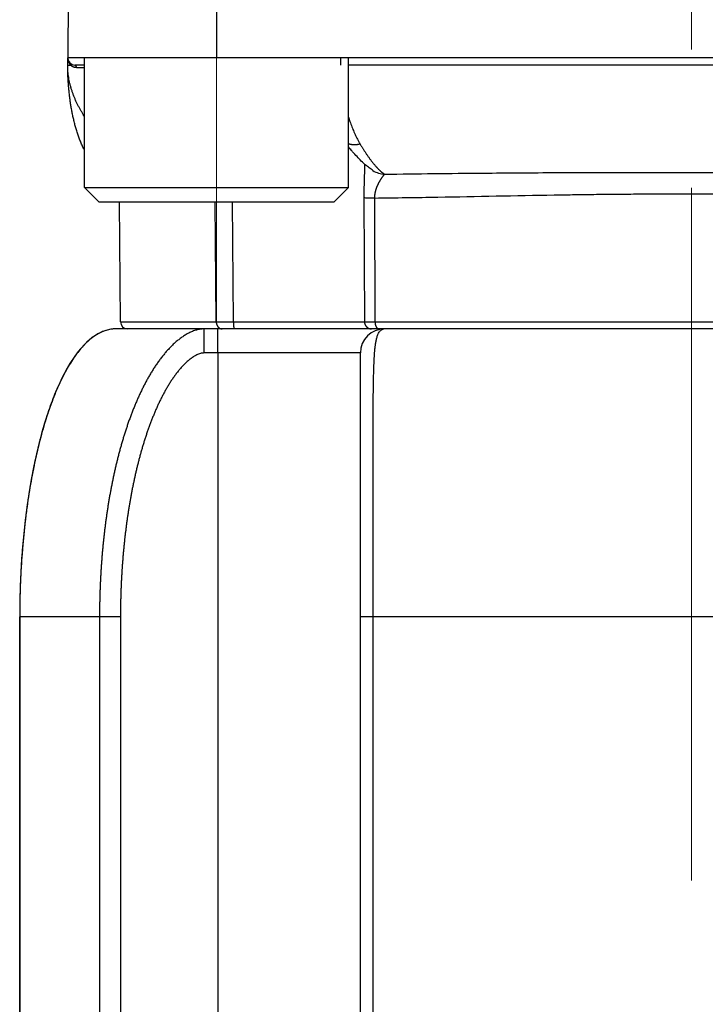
# Model space of a CAD drawing. Header units: millimetres. Extents: x 0 to 1071, y 0 to 742.
# Tile 120 of 128: x 686 to 700, y 382 to 402. Entities that reach past the tile are written whole.
import ezdxf

# ---------------------------------------------------------------- set-up
doc = ezdxf.new("R2010")
doc.units = ezdxf.units.MM
doc.header["$LTSCALE"] = 0.454724
doc.linetypes.add('CENTER', pattern=[50.8, 31.75, -6.35, 6.35, -6.35])
doc.layers.add('NoLayerName_001', color=7, linetype='Continuous')
doc.layers.add('NoLayerName_005', color=7, linetype='Continuous')

msp = doc.modelspace()

# ---------------------------------------------------------------- linework, layer by layer
at = {"layer": 'NoLayerName_001', "color": 4, "linetype": 'CENTER', "lineweight": 13}
for p, q in [((700, 361.25), (700, 560)), ((690.1, 408.75), (690.1, 395.9987)), ((690.1, 408.75), (690.1, 395.9987))]:
    msp.add_line(p, q, dxfattribs=at)
at = {"layer": 'NoLayerName_001', "color": 60, "linetype": 'Continuous', "lineweight": 25}
for p, q in [((690.1005, 406), (690.1005, 401.5)), ((687.038, 405.8513), (687, 401.5)), ((687, 401.35), (687, 401.5)), ((713, 401.5), (687, 401.5)), ((692.6849, 401.5), (692.6858, 401.35)), ((687.0506, 401.3491), (687.0628, 401.349)), ((687.3505, 401.35), (687.15, 401.35)), ((707.1495, 401.35), (692.8505, 401.35)), ((693.3611, 399.15), (693.3604, 399.1505)), ((693.1717, 398.579), (693.1834, 395.9992)), ((693.3916, 398.5773), (693.4029, 395.9987)), ((688.0987, 395.9987), (688.0769, 398.5)), ((690.0945, 395.9987), (690.0756, 398.5)), ((690.4537, 395.9992), (690.4373, 398.5)), ((688.0987, 395.9987), (690.0945, 395.9987)), ((690.0945, 395.9987), (690.4537, 395.9992)), ((690.4537, 395.9992), (693.1834, 395.9992)), ((693.4029, 395.9987), (706.5971, 395.9987)), ((712, 395.85), (688, 395.85)), ((693.1, 395.35), (689.8433, 395.35)), ((690.1262, 395.35), (690.1262, 372.4938)), ((693.1, 369.279), (693.1, 395.35)), ((686, 389.85), (686, 368.6)), ((688.0997, 389.85), (686, 389.85)), ((687.6634, 389.85), (687.6634, 373.3586)), ((688.0997, 389.85), (688.0997, 373.2888)), ((706.9, 389.85), (693.1, 389.85)), ((693.363, 369.2757), (693.363, 389.85))]:
    msp.add_line(p, q, dxfattribs=at)
at = {"layer": 'NoLayerName_001', "color": 4, "linetype": 'Continuous', "lineweight": 25}
for p, q in [((687.3505, 398.8), (687.3505, 401.5)), ((692.8505, 401.5), (687.3505, 401.5)), ((692.8505, 398.8), (692.8505, 401.5)), ((687.3505, 398.8), (692.8505, 398.8)), ((687.6505, 398.5), (687.3505, 398.8)), ((692.5505, 398.5), (692.8505, 398.8)), ((687.6505, 398.5), (692.5505, 398.5))]:
    msp.add_line(p, q, dxfattribs=at)
at = {"layer": 'NoLayerName_001', "color": 60, "linetype": 'Continuous', "lineweight": 25}
for centre, radius, start, end in [((687.15, 401.5), 0.15, 180, 270), ((688.5331, 401.3502), 1.5331, 180.00785, 180.16567), ((687.1936, 401.4864), 0.1898, 222.03854, 226.40179), ((687.1824, 401.4756), 0.1738, 254.57551, 255.77149), ((687.182, 401.4741), 0.1722, 255.76217, 269.94913), ((693.6182, 399.5567), 0.4811, 237.69369, 268.31937), ((688.2487, 396), 0.15, 180.50004, 270.00424), ((688.0007, 395.1791), 0.6709, 92.34138, 98.92205), ((688, 395.1908), 0.6592, 90.00081, 92.32463), ((693.6, 395.35), 0.5, 90, 180), ((693.6, 395.743), 0.107, 90.01442, 97.36565), ((703.8285, 389.8498), 17.8285, 179.04026, 179.99949)]:
    msp.add_arc(centre, radius, start, end, dxfattribs=at)
for points, knots in [([(687, 401.5), (687, 401.4975), (687.0001, 401.4924), (687.0005, 401.4847), (687.0012, 401.4771), (687.0021, 401.4695), (687.0033, 401.4619), (687.0048, 401.4543), (687.0065, 401.4469), (687.0085, 401.4394), (687.0108, 401.4321), (687.0133, 401.4248), (687.0161, 401.4176), (687.0192, 401.4106), (687.0225, 401.4036), (687.0261, 401.3968), (687.0299, 401.3901), (687.034, 401.3836), (687.0383, 401.3773), (687.0429, 401.3711), (687.0476, 401.3651), (687.051, 401.3613), (687.0527, 401.3593)], [0, 0, 0, 0, 0.00764148, 0.0152932, 0.0229539, 0.03062239, 0.03829757, 0.04597849, 0.05366439, 0.06135472, 0.06904924, 0.07674798, 0.08445049, 0.0921545, 0.09985749, 0.10755706, 0.11525095, 0.12293713, 0.13061388, 0.13827981, 0.14593398, 0.15357592, 0.15357592, 0.15357592, 0.15357592]), ([(687, 401.35), (687.0004, 401.35), (687.0012, 401.3499), (687.0023, 401.3499), (687.0034, 401.3497), (687.0044, 401.3496), (687.0056, 401.3496), (687.0067, 401.3496), (687.0079, 401.3496), (687.009, 401.3496), (687.0105, 401.3496), (687.012, 401.3495), (687.0135, 401.3495), (687.0146, 401.3495), (687.0157, 401.3495), (687.0221, 401.3494), (687.0307, 401.3493), (687.042, 401.3492), (687.0476, 401.3491), (687.0506, 401.3491)], [0, 0, 0, 0, 0.001210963, 0.002373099, 0.003358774, 0.004418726, 0.005557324, 0.006731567, 0.007897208, 0.009037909, 0.010160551, 0.012381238, 0.013493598, 0.014611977, 0.015735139, 0.016861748, 0.033739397, 0.041612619, 0.050612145, 0.050612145, 0.050612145, 0.050612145]), ([(687.0486, 400.6334), (687.0467, 400.6482), (687.0427, 400.6779), (687.0373, 400.7225), (687.0322, 400.7671), (687.0276, 400.8118), (687.0232, 400.8565), (687.0193, 400.9013), (687.0157, 400.9461), (687.0125, 400.9909), (687.0096, 401.0357), (687.0071, 401.0806), (687.0049, 401.1254), (687.0032, 401.1703), (687.0018, 401.2152), (687.0008, 401.2602), (687.0001, 401.3051), (687.0001, 401.335), (687, 401.35)], [0, 0, 0, 0, 0.04492756, 0.08985459, 0.13478057, 0.1797057, 0.22463044, 0.26955519, 0.3144803, 0.35940604, 0.40433266, 0.4492603, 0.49418835, 0.53911586, 0.58404209, 0.62896648, 0.67388874, 0.71880877, 0.71880877, 0.71880877, 0.71880877]), ([(687.3505, 400.2801), (687.3421, 400.293), (687.3219, 400.3236), (687.2914, 400.373), (687.259, 400.4284), (687.2283, 400.4847), (687.1991, 400.5419), (687.1716, 400.5999), (687.1459, 400.6587), (687.122, 400.7183), (687.1, 400.7786), (687.08, 400.8397), (687.062, 400.9015), (687.0461, 400.9638), (687.0324, 401.0267), (687.021, 401.0901), (687.0119, 401.1537), (687.0053, 401.2176), (687.0009, 401.2817), (687.0005, 401.3244), (687, 401.3458)], [0, 0, 0, 0, 0.045909, 0.1100547, 0.1742077, 0.238371, 0.30254, 0.3667127, 0.4308916, 0.4950836, 0.5593006, 0.6235595, 0.6878789, 0.7522421, 0.8166123, 0.8809585, 0.9452563, 1.0094886, 1.0736471, 1.137732, 1.137732, 1.137732, 1.137732]), ([(687.0628, 401.349), (687.0629, 401.3497), (687.0631, 401.351), (687.0634, 401.353), (687.0636, 401.3551), (687.0637, 401.3571), (687.0638, 401.3592), (687.0637, 401.3612), (687.0635, 401.3633), (687.0633, 401.3653), (687.0629, 401.3673), (687.0624, 401.3693), (687.0618, 401.3713), (687.0611, 401.3733), (687.0603, 401.3752), (687.0594, 401.377), (687.0583, 401.3788), (687.0572, 401.3805), (687.056, 401.3822), (687.0547, 401.3838), (687.0533, 401.3853), (687.0523, 401.3862), (687.0518, 401.3866)], [0, 0, 0, 0, 0.002036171, 0.004079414, 0.006127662, 0.008179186, 0.010232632, 0.012287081, 0.014342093, 0.016397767, 0.018454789, 0.020514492, 0.022578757, 0.024647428, 0.02671814, 0.028788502, 0.030856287, 0.032919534, 0.034976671, 0.037026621, 0.039068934, 0.041103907, 0.041103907, 0.041103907, 0.041103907]), ([(687.0628, 401.349), (687.0638, 401.3481), (687.0659, 401.3462), (687.0691, 401.3434), (687.0724, 401.3407), (687.0757, 401.3381), (687.0791, 401.3356), (687.0826, 401.3332), (687.0861, 401.3308), (687.0897, 401.3285), (687.0933, 401.3263), (687.097, 401.3242), (687.1007, 401.3222), (687.1045, 401.3202), (687.1083, 401.3184), (687.1122, 401.3166), (687.1161, 401.3149), (687.1201, 401.3134), (687.124, 401.3119), (687.128, 401.3105), (687.1321, 401.3092), (687.1348, 401.3085), (687.1361, 401.3081)], [0, 0, 0, 0, 0.004221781, 0.008443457, 0.012666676, 0.016893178, 0.021124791, 0.025362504, 0.029605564, 0.033853, 0.038103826, 0.042357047, 0.046611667, 0.050866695, 0.055121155, 0.059374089, 0.06362457, 0.067871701, 0.072114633, 0.076352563, 0.080584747, 0.084810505, 0.084810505, 0.084810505, 0.084810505]), ([(687.1819, 401.3018), (687.1818, 401.3025), (687.1818, 401.3039), (687.1817, 401.306), (687.1815, 401.3081), (687.1812, 401.3102), (687.1809, 401.3123), (687.1805, 401.3144), (687.1801, 401.3164), (687.1796, 401.3185), (687.1791, 401.3205), (687.1785, 401.3225), (687.1778, 401.3245), (687.1771, 401.3265), (687.1763, 401.3284), (687.1754, 401.3303), (687.1744, 401.3322), (687.1734, 401.334), (687.1723, 401.3358), (687.1711, 401.3376), (687.1698, 401.3392), (687.1684, 401.3409), (687.167, 401.3424), (687.1654, 401.3438), (687.1638, 401.3451), (687.162, 401.3463), (687.1602, 401.3474), (687.1582, 401.3483), (687.1562, 401.349), (687.1542, 401.3496), (687.1521, 401.3499), (687.1507, 401.35), (687.15, 401.35)], [0, 0, 0, 0, 0.002095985, 0.004193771, 0.006292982, 0.0083933, 0.01049447, 0.012596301, 0.014698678, 0.016801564, 0.018905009, 0.02100892, 0.023112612, 0.025215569, 0.027317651, 0.02941913, 0.031520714, 0.033623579, 0.035729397, 0.037839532, 0.039951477, 0.042062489, 0.044171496, 0.046279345, 0.048389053, 0.050506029, 0.052635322, 0.054770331, 0.056902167, 0.059024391, 0.061133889, 0.063231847, 0.063231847, 0.063231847, 0.063231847]), ([(687.3505, 399.5744), (687.3462, 399.5827), (687.3349, 399.6042), (687.3176, 399.6395), (687.2987, 399.6803), (687.2806, 399.7214), (687.2634, 399.763), (687.247, 399.8048), (687.2314, 399.847), (687.2164, 399.8893), (687.2022, 399.932), (687.1886, 399.9748), (687.1757, 400.0179), (687.1633, 400.0611), (687.1516, 400.1045), (687.1403, 400.148), (687.1297, 400.1916), (687.1195, 400.2354), (687.1098, 400.2793), (687.1006, 400.3232), (687.0919, 400.3673), (687.0836, 400.4115), (687.0758, 400.4557), (687.0684, 400.5), (687.0614, 400.5444), (687.0547, 400.5888), (687.0507, 400.6185), (687.0486, 400.6334)], [0, 0, 0, 0, 0.0279551, 0.0729123, 0.117869, 0.1628255, 0.207777, 0.252721, 0.2976619, 0.3426035, 0.3875475, 0.432494, 0.4774411, 0.5223857, 0.5673243, 0.6122587, 0.657191, 0.7021226, 0.7470543, 0.7919863, 0.8369181, 0.8818485, 0.9267773, 0.9717051, 1.0166327, 1.0615603, 1.106488, 1.106488, 1.106488, 1.106488]), ([(692.8505, 400.2633), (692.8547, 400.2501), (692.8646, 400.2187), (692.8812, 400.1694), (692.9004, 400.1155), (692.9207, 400.062), (692.942, 400.0088), (692.9644, 399.9561), (692.9879, 399.9039), (693.0126, 399.8523), (693.0386, 399.8012), (693.0656, 399.7508), (693.0849, 399.7179), (693.0944, 399.7014)], [0, 0, 0, 0, 0.04153257, 0.09876004, 0.15599221, 0.21323393, 0.27049174, 0.3277638, 0.38503557, 0.44229529, 0.49953557, 0.55675369, 0.61395195, 0.61395195, 0.61395195, 0.61395195]), ([(693.0944, 399.7014), (693.0902, 399.7004), (693.0816, 399.6983), (693.0688, 399.6956), (693.0559, 399.6931), (693.0429, 399.691), (693.0298, 399.6893), (693.0167, 399.6879), (693.0036, 399.6868), (692.9905, 399.6861), (692.9773, 399.6858), (692.9641, 399.6859), (692.9509, 399.6864), (692.9378, 399.6873), (692.9247, 399.6887), (692.9117, 399.6905), (692.8987, 399.6928), (692.8858, 399.6956), (692.8731, 399.6989), (692.8613, 399.7023), (692.8538, 399.705), (692.8505, 399.7061)], [0, 0, 0, 0, 0.01313678, 0.02628352, 0.03943717, 0.05259536, 0.06575644, 0.07891952, 0.09208451, 0.1052522, 0.11842406, 0.13159878, 0.14477263, 0.15794321, 0.17110969, 0.18427292, 0.19743555, 0.21060214, 0.22377814, 0.23696108, 0.24747555, 0.24747555, 0.24747555, 0.24747555]), ([(693.0944, 399.7014), (693.0995, 399.6929), (693.1096, 399.6758), (693.125, 399.6504), (693.1405, 399.6251), (693.1562, 399.5998), (693.1721, 399.5747), (693.1882, 399.5497), (693.2045, 399.5249), (693.221, 399.5001), (693.2377, 399.4755), (693.2546, 399.4511), (693.2717, 399.4268), (693.2891, 399.4026), (693.3067, 399.3786), (693.3245, 399.3548), (693.3427, 399.3312), (693.3612, 399.3079), (693.38, 399.2849), (693.3991, 399.2622), (693.4187, 399.2398), (693.4321, 399.2252), (693.4387, 399.2179)], [0, 0, 0, 0, 0.0297169, 0.05943486, 0.08915371, 0.11887343, 0.14859421, 0.1783164, 0.20804054, 0.23776738, 0.26749788, 0.2972332, 0.32697473, 0.35672349, 0.38647606, 0.41622753, 0.44597412, 0.47571334, 0.50544412, 0.53516692, 0.56488388, 0.59459891, 0.59459891, 0.59459891, 0.59459891]), ([(693.1863, 399.2867), (693.1862, 399.2773), (693.1862, 399.2584), (693.1858, 399.2301), (693.1853, 399.2018), (693.1846, 399.1735), (693.1835, 399.1357), (693.1812, 399.0603), (693.1782, 398.9754), (693.176, 398.8999), (693.175, 398.8621), (693.1743, 398.8338), (693.1737, 398.8055), (693.1732, 398.7772), (693.1727, 398.7489), (693.1723, 398.7206), (693.172, 398.6923), (693.1717, 398.664), (693.1716, 398.6357), (693.1716, 398.6073), (693.1716, 398.5885), (693.1717, 398.579)], [0, 0, 0, 0, 0.02831383, 0.05662804, 0.08494315, 0.11325904, 0.14157507, 0.19820458, 0.33977498, 0.39640727, 0.42472401, 0.45304084, 0.48135757, 0.50967406, 0.5379902, 0.5663059, 0.59462115, 0.62293595, 0.65125037, 0.67956452, 0.70787858, 0.70787858, 0.70787858, 0.70787858]), ([(693.4387, 399.2179), (693.4412, 399.2152), (693.4461, 399.2098), (693.4537, 399.2019), (693.4612, 399.194), (693.4689, 399.1862), (693.4766, 399.1785), (693.4844, 399.1708), (693.4923, 399.1632), (693.5003, 399.1557), (693.5083, 399.1483), (693.5164, 399.141), (693.5247, 399.1338), (693.533, 399.1267), (693.5415, 399.1197), (693.55, 399.1129), (693.5587, 399.1062), (693.5675, 399.0997), (693.5764, 399.0934), (693.5855, 399.0873), (693.5947, 399.0814), (693.601, 399.0777), (693.6041, 399.0758)], [0, 0, 0, 0, 0.01092855, 0.02185789, 0.03278779, 0.04371816, 0.0546491, 0.06558082, 0.07651374, 0.08744845, 0.09838573, 0.10932656, 0.12027212, 0.13122367, 0.14217947, 0.15313524, 0.16408758, 0.17503417, 0.18597391, 0.19690708, 0.20783542, 0.21876228, 0.21876228, 0.21876228, 0.21876228]), ([(693.6041, 399.0758), (693.6015, 399.0732), (693.596, 399.0682), (693.5889, 399.0597), (693.582, 399.0511), (693.5751, 399.0424), (693.5684, 399.0337), (693.5618, 399.0248), (693.5553, 399.0159), (693.5489, 399.0068), (693.5426, 398.9977), (693.5365, 398.9886), (693.5303, 398.9794), (693.5243, 398.9701), (693.5184, 398.9608), (693.5126, 398.9514), (693.5068, 398.9419), (693.5012, 398.9324), (693.4956, 398.9229), (693.4902, 398.9133), (693.4848, 398.9036), (693.4796, 398.8939), (693.4744, 398.8841), (693.4694, 398.8742), (693.4645, 398.8643), (693.4597, 398.8543), (693.4551, 398.8443), (693.4505, 398.8342), (693.4461, 398.8241), (693.4419, 398.8139), (693.4377, 398.8036), (693.4337, 398.7933), (693.4299, 398.783), (693.4262, 398.7725), (693.4227, 398.762), (693.4194, 398.7515), (693.4162, 398.7409), (693.4132, 398.7303), (693.4103, 398.7196), (693.4077, 398.7088), (693.4061, 398.7016), (693.4052, 398.698)], [0, 0, 0, 0, 0.01104147, 0.02211786, 0.03319613, 0.04425244, 0.05529625, 0.06633735, 0.07738329, 0.08843431, 0.09948891, 0.11054528, 0.12160142, 0.13265598, 0.14370915, 0.15476134, 0.16581302, 0.17686469, 0.18791693, 0.19896988, 0.21002331, 0.2210771, 0.2321312, 0.24318567, 0.25424066, 0.26529638, 0.27635258, 0.28740889, 0.29846513, 0.30952125, 0.32057735, 0.33163372, 0.3426908, 0.35374898, 0.36480797, 0.37586746, 0.38692735, 0.39798775, 0.40904895, 0.42011148, 0.43117607, 0.43117607, 0.43117607, 0.43117607]), ([(693.6041, 399.0758), (694.2863, 399.083), (695.2243, 399.0943), (696.4182, 399.104), (697.1857, 399.1086), (698.0385, 399.1116), (698.9766, 399.113), (699.6589, 399.1124), (700, 399.1123)], [0, 0, 0, 0, 2.0467364, 2.8142629, 3.5817888, 4.3493159, 5.3726873, 6.3960579, 6.3960579, 6.3960579, 6.3960579]), ([(700, 399.1123), (700.4264, 399.1123), (701.1087, 399.113), (702.0467, 399.1113), (702.8143, 399.1086), (703.5818, 399.104), (704.7757, 399.0943), (705.7137, 399.083), (706.3959, 399.0758)], [0, 0, 0, 0, 1.2792135, 2.046742, 2.814269, 3.581795, 4.3493214, 6.3960578, 6.3960578, 6.3960578, 6.3960578]), ([(693.3916, 398.5773), (693.372, 398.5773), (693.3354, 398.5773), (693.2914, 398.5775), (693.2621, 398.5776), (693.245, 398.5778), (693.223, 398.578), (693.2034, 398.5782), (693.1863, 398.5784), (693.179, 398.5786), (693.1741, 398.5789), (693.1717, 398.579)], [0, 0, 0, 0, 0.05864965, 0.10996985, 0.1319638, 0.14662554, 0.16128641, 0.19794455, 0.20527811, 0.21260989, 0.21994027, 0.21994027, 0.21994027, 0.21994027]), ([(693.4052, 398.698), (693.4045, 398.6944), (693.4029, 398.6872), (693.4009, 398.6763), (693.399, 398.6654), (693.3973, 398.6545), (693.3959, 398.6435), (693.3946, 398.6325), (693.3936, 398.6215), (693.3927, 398.6104), (693.3921, 398.5994), (693.3917, 398.5883), (693.3916, 398.581), (693.3916, 398.5773)], [0, 0, 0, 0, 0.01106762, 0.02213886, 0.03321262, 0.04428751, 0.05536226, 0.06643569, 0.07750677, 0.08857456, 0.0996383, 0.11069734, 0.1217512, 0.1217512, 0.1217512, 0.1217512]), ([(693.3916, 398.5773), (693.6119, 398.5805), (694.0525, 398.5864), (695.3008, 398.6075), (696.4756, 398.632), (697.5771, 398.6492), (698.0177, 398.6551), (698.4583, 398.6596), (698.8989, 398.6627), (699.2661, 398.6641), (699.5599, 398.6644), (699.7802, 398.6643), (699.9271, 398.6638), (700.0005, 398.6636)], [0, 0, 0, 0, 0.6609632, 1.3219271, 3.7454597, 4.1861027, 4.6267454, 5.0673896, 5.5080358, 5.948682, 6.1690047, 6.3893268, 6.6096481, 6.6096481, 6.6096481, 6.6096481]), ([(700.0005, 398.6636), (700.074, 398.6638), (700.2208, 398.6643), (700.5145, 398.6644), (700.8817, 398.6637), (701.3223, 398.6613), (701.7628, 398.6575), (702.2034, 398.6523), (702.7173, 398.6448), (703.892, 398.6248), (705.14, 398.5991), (706.2413, 398.5822), (706.535, 398.5783), (706.6084, 398.5773)], [0, 0, 0, 0, 0.2202855, 0.4405717, 0.8811455, 1.3217203, 1.7622939, 2.2028653, 2.6434363, 3.3042937, 5.7274309, 6.3882868, 6.608572, 6.608572, 6.608572, 6.608572]), ([(690.0945, 395.9987), (690.0945, 395.9962), (690.0946, 395.9911), (690.0952, 395.9835), (690.0961, 395.9759), (690.0973, 395.9684), (690.0988, 395.9609), (690.1007, 395.9534), (690.1029, 395.946), (690.1054, 395.9388), (690.1082, 395.9316), (690.1114, 395.9246), (690.1148, 395.9178), (690.1186, 395.9112), (690.1228, 395.9048), (690.1272, 395.8986), (690.132, 395.8927), (690.137, 395.887), (690.1424, 395.8817), (690.1481, 395.8767), (690.1541, 395.872), (690.1603, 395.8677), (690.1669, 395.8638), (690.1736, 395.8603), (690.1806, 395.8573), (690.1878, 395.8548), (690.1927, 395.8535), (690.1951, 395.8529)], [0, 0, 0, 0, 0.00756498, 0.0151692, 0.02280531, 0.03046592, 0.03814375, 0.0458318, 0.0535235, 0.06121287, 0.06889473, 0.0765648, 0.08421993, 0.09185828, 0.0994795, 0.10708463, 0.11467489, 0.12225282, 0.12982292, 0.13739191, 0.14496887, 0.1525632, 0.16016923, 0.16777482, 0.17536967, 0.1829461, 0.19049979, 0.19049979, 0.19049979, 0.19049979]), ([(690.4537, 395.9992), (690.4537, 395.9979), (690.4537, 395.9954), (690.4537, 395.9916), (690.4537, 395.9878), (690.4538, 395.984), (690.4538, 395.9802), (690.4539, 395.9764), (690.454, 395.9726), (690.4541, 395.9688), (690.4542, 395.965), (690.4543, 395.9612), (690.4544, 395.9574), (690.4545, 395.9536), (690.4547, 395.9498), (690.4548, 395.946), (690.455, 395.9422), (690.4552, 395.9384), (690.4554, 395.9346), (690.4556, 395.9308), (690.4558, 395.9271), (690.4561, 395.9233), (690.4564, 395.9195), (690.4566, 395.9157), (690.4569, 395.9119), (690.4573, 395.9081), (690.4576, 395.9043), (690.458, 395.9005), (690.4584, 395.8968), (690.4588, 395.893), (690.4592, 395.8892), (690.4597, 395.8855), (690.4602, 395.8817), (690.4608, 395.878), (690.4615, 395.8742), (690.4622, 395.8704), (690.463, 395.8667), (690.4638, 395.863), (690.4647, 395.8594), (690.4656, 395.8571), (690.466, 395.8559)], [0, 0, 0, 0, 0.00379878, 0.00759724, 0.01139546, 0.01519353, 0.01899155, 0.0227896, 0.02658777, 0.03038618, 0.0341849, 0.03798404, 0.0417837, 0.04558399, 0.049385, 0.05318684, 0.05698963, 0.06079339, 0.06459782, 0.0684025, 0.07220705, 0.07601107, 0.07981419, 0.08361606, 0.08741633, 0.09121468, 0.09501077, 0.09880433, 0.10259506, 0.1063827, 0.11016839, 0.11395671, 0.11775299, 0.1215629, 0.1253924, 0.12923465, 0.1330573, 0.13682522, 0.14051058, 0.14422923, 0.14422923, 0.14422923, 0.14422923]), ([(693.1834, 395.9992), (693.1834, 395.9966), (693.1835, 395.9914), (693.1842, 395.9837), (693.1852, 395.976), (693.1867, 395.9683), (693.1885, 395.9607), (693.1907, 395.9532), (693.1933, 395.9458), (693.1963, 395.9386), (693.1997, 395.9316), (693.2034, 395.9247), (693.2075, 395.918), (693.2119, 395.9116), (693.2166, 395.9054), (693.2217, 395.8995), (693.2271, 395.8938), (693.2327, 395.8884), (693.2386, 395.8833), (693.2448, 395.8786), (693.2512, 395.8741), (693.2579, 395.87), (693.2647, 395.8663), (693.2718, 395.8629), (693.279, 395.8599), (693.2863, 395.8573), (693.2938, 395.8551), (693.3014, 395.8532), (693.3091, 395.8518), (693.3169, 395.8508), (693.3246, 395.8501), (693.3298, 395.8501), (693.3324, 395.85)], [0, 0, 0, 0, 0.00776231, 0.01554355, 0.02333994, 0.03114738, 0.03896168, 0.04677881, 0.05459509, 0.06240752, 0.07021547, 0.07801997, 0.08582173, 0.09362123, 0.10141884, 0.10921503, 0.1170105, 0.12480625, 0.13260303, 0.14040126, 0.14820121, 0.15600322, 0.16380782, 0.17161593, 0.17942894, 0.18724642, 0.19506515, 0.20288118, 0.21069021, 0.21848786, 0.22626989, 0.23403243, 0.23403243, 0.23403243, 0.23403243]), ([(693.1834, 395.9992), (693.187, 395.9992), (693.1943, 395.999), (693.2053, 395.9989), (693.2163, 395.9989), (693.2822, 395.9987), (693.3444, 395.9987), (693.403, 395.9987)], [0, 0, 0, 0, 0.0109794, 0.02195876, 0.03293832, 0.04391813, 0.21959214, 0.21959214, 0.21959214, 0.21959214]), ([(693.4029, 395.9987), (693.403, 395.9969), (693.403, 395.9934), (693.4032, 395.9881), (693.4035, 395.9829), (693.4039, 395.9776), (693.4044, 395.9723), (693.405, 395.9671), (693.4057, 395.9618), (693.4065, 395.9566), (693.4074, 395.9514), (693.4085, 395.9462), (693.4096, 395.941), (693.4109, 395.9359), (693.4123, 395.9308), (693.4138, 395.9257), (693.4155, 395.9207), (693.4172, 395.9157), (693.4192, 395.9108), (693.4213, 395.9059), (693.4235, 395.9011), (693.4259, 395.8964), (693.4285, 395.8918), (693.4312, 395.8873), (693.4341, 395.8829), (693.4372, 395.8786), (693.4405, 395.8745), (693.444, 395.8705), (693.4478, 395.8668), (693.4517, 395.8633), (693.456, 395.8601), (693.4606, 395.8572), (693.4654, 395.8547), (693.4704, 395.8527), (693.4756, 395.8512), (693.4808, 395.8502), (693.4843, 395.8501), (693.4861, 395.85)], [0, 0, 0, 0, 0.00527637, 0.01055491, 0.01583541, 0.02111771, 0.02640174, 0.03168753, 0.03697517, 0.04226486, 0.04755691, 0.0528517, 0.05814973, 0.0634508, 0.06875271, 0.07405338, 0.07935126, 0.08464542, 0.08993554, 0.09522202, 0.10050596, 0.10578926, 0.11107456, 0.11636163, 0.12164631, 0.12692587, 0.13219971, 0.1374699, 0.14274434, 0.14803937, 0.15338018, 0.15877085, 0.16417854, 0.16957336, 0.17493433, 0.18025262, 0.18553513, 0.18553513, 0.18553513, 0.18553513]), ([(687.8966, 395.8419), (687.8641, 395.8344), (687.7969, 395.8224), (687.6994, 395.7836), (687.6024, 395.7324), (687.5067, 395.6667), (687.4122, 395.5873), (687.3192, 395.4942), (687.228, 395.3876), (687.1387, 395.2677), (687.0515, 395.1348), (686.9665, 394.9893), (686.884, 394.8315), (686.8042, 394.662), (686.7272, 394.4809), (686.6532, 394.2889), (686.5825, 394.0861), (686.5152, 393.8732), (686.4514, 393.6505), (686.3914, 393.4188), (686.3352, 393.1785), (686.2829, 392.9303), (686.2347, 392.6748), (686.1907, 392.4125), (686.1511, 392.1441), (686.1159, 391.8701), (686.0853, 391.5913), (686.0593, 391.3083), (686.0378, 391.0218), (686.0212, 390.7325), (686.0086, 390.4411), (686.0049, 390.2461), (686.0025, 390.1485)], [0, 0, 0, 0, 0.1002111, 0.2041206, 0.313218, 0.4287459, 0.5517101, 0.682908, 0.8229624, 0.9723214, 1.1311857, 1.2996169, 1.4775897, 1.6650133, 1.8617463, 2.0676089, 2.2823914, 2.5058318, 2.7375352, 2.9770589, 3.2239427, 3.4777131, 3.737886, 4.0039697, 4.2754664, 4.5518588, 4.8325619, 5.1169693, 5.4044698, 5.6944486, 5.9862892, 6.2793738, 6.2793738, 6.2793738, 6.2793738]), ([(689.8477, 395.85), (689.8196, 395.8479), (689.7631, 395.8466), (689.6802, 395.8276), (689.6001, 395.8004), (689.5233, 395.7648), (689.4499, 395.7231), (689.3794, 395.6765), (689.312, 395.6257), (689.2474, 395.5714), (689.1854, 395.5142), (689.1259, 395.4544), (689.0687, 395.3924), (689.0137, 395.3284), (688.9608, 395.2626), (688.9099, 395.1953), (688.8609, 395.1266), (688.8136, 395.0567), (688.768, 394.9857), (688.7241, 394.9137), (688.6817, 394.8408), (688.6407, 394.7671), (688.6012, 394.6926), (688.5629, 394.6175), (688.5259, 394.5417), (688.4902, 394.4653), (688.4556, 394.3884), (688.4221, 394.311), (688.3897, 394.2332), (688.3583, 394.1549), (688.3279, 394.0763), (688.2985, 393.9972), (688.27, 393.9179), (688.2425, 393.8382), (688.2158, 393.7582), (688.1899, 393.678), (688.1649, 393.5975), (688.1406, 393.5167), (688.1172, 393.4358), (688.0944, 393.3546), (688.0799, 393.3003), (688.0726, 393.2732)], [0, 0, 0, 0, 0.084403, 0.1691079, 0.2536647, 0.3380835, 0.4225043, 0.506869, 0.5912305, 0.6755699, 0.759903, 0.844243, 0.9285869, 1.0129582, 1.0973628, 1.1817849, 1.2661893, 1.3505527, 1.4348924, 1.519223, 1.6035511, 1.687876, 1.7721962, 1.8565169, 1.9408403, 2.0251655, 2.1094876, 2.1938036, 2.2781166, 2.3624291, 2.4467418, 2.5310535, 2.615363, 2.6996717, 2.7839806, 2.8682894, 2.9525968, 3.0369021, 3.1212068, 3.2055123, 3.2898191, 3.2898191, 3.2898191, 3.2898191]), ([(689.8433, 395.35), (689.8433, 395.3833), (689.8433, 395.4458), (689.8436, 395.5334), (689.8439, 395.6063), (689.8443, 395.6646), (689.8446, 395.7084), (689.8449, 395.7417), (689.8452, 395.7667), (689.8455, 395.7855), (689.8457, 395.798), (689.8459, 395.8063), (689.846, 395.8126), (689.8462, 395.8188), (689.8463, 395.8251), (689.8465, 395.8313), (689.8467, 395.8376), (689.8469, 395.8438), (689.8474, 395.8479), (689.8477, 395.85)], [0, 0, 0, 0, 0.10001734, 0.18753251, 0.26254548, 0.31880542, 0.36256276, 0.39381856, 0.41882225, 0.43757492, 0.45008188, 0.45633326, 0.46257943, 0.46882156, 0.47507292, 0.48134723, 0.48760841, 0.49381711, 0.50006642, 0.50006642, 0.50006642, 0.50006642]), ([(690.1262, 395.35), (690.1262, 395.3833), (690.1262, 395.4458), (690.1265, 395.5334), (690.1268, 395.6063), (690.1271, 395.6646), (690.1275, 395.7084), (690.1278, 395.7417), (690.1281, 395.7667), (690.1284, 395.7855), (690.1286, 395.798), (690.1288, 395.8063), (690.1289, 395.8126), (690.129, 395.8188), (690.1292, 395.8251), (690.1293, 395.8313), (690.1296, 395.8376), (690.1298, 395.8438), (690.1303, 395.8479), (690.1305, 395.85)], [0, 0, 0, 0, 0.10001734, 0.18753252, 0.26254549, 0.31880544, 0.36256278, 0.39381857, 0.41882227, 0.43757494, 0.4500819, 0.45633329, 0.46257945, 0.46882158, 0.47507295, 0.48134725, 0.48760843, 0.49381714, 0.50006643, 0.50006643, 0.50006643, 0.50006643]), ([(690.1951, 395.8529), (690.1956, 395.8527), (690.1967, 395.8525), (690.1983, 395.8522), (690.1999, 395.8518), (690.2015, 395.8516), (690.2031, 395.8513), (690.2047, 395.851), (690.2063, 395.8508), (690.2079, 395.8506), (690.2095, 395.8505), (690.2112, 395.8503), (690.2128, 395.8502), (690.2144, 395.8501), (690.216, 395.85), (690.2177, 395.85), (690.2188, 395.85), (690.2193, 395.85)], [0, 0, 0, 0, 0.00162663, 0.003254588, 0.004883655, 0.006513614, 0.008144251, 0.009775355, 0.011406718, 0.013038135, 0.014669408, 0.016300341, 0.017930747, 0.019560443, 0.021189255, 0.022817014, 0.024443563, 0.024443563, 0.024443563, 0.024443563]), ([(690.466, 395.8559), (690.4666, 395.8547), (690.4673, 395.852), (690.4698, 395.8508), (690.4708, 395.85)], [0, 0, 0, 0, 0.0040495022, 0.0078125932, 0.0078125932, 0.0078125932, 0.0078125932]), ([(693.363, 389.85), (693.3631, 391.0634), (693.3607, 392.3957), (693.3641, 393.8232), (693.3654, 394.1087), (693.3669, 394.3228), (693.3682, 394.4656), (693.3693, 394.5607), (693.3702, 394.6321), (693.3713, 394.7035), (693.3726, 394.7748), (693.374, 394.8462), (693.3757, 394.9175), (693.3777, 394.9889), (693.3799, 395.0602), (693.3826, 395.1316), (693.3857, 395.2029), (693.3895, 395.2742), (693.3943, 395.3454), (693.4004, 395.4165), (693.4079, 395.4875), (693.4177, 395.5583), (693.4307, 395.6285), (693.449, 395.6979), (693.4764, 395.7631), (693.5169, 395.8262), (693.565, 395.8391), (693.5863, 395.8491)], [0, 0, 0, 0, 3.64012, 3.9969945, 4.2824916, 4.496617, 4.6393715, 4.7107486, 4.7821243, 4.8534975, 4.9248674, 4.9962345, 5.0676022, 5.1389747, 5.2103567, 5.2817535, 5.3531635, 5.4245681, 5.4959536, 5.5673179, 5.6386731, 5.7100492, 5.7815382, 5.852965, 5.9243025, 5.9954995, 6.0661994, 6.0661994, 6.0661994, 6.0661994]), ([(689.8433, 395.35), (689.8169, 395.3459), (689.7629, 395.3422), (689.6887, 395.309), (689.619, 395.2694), (689.5536, 395.2225), (689.492, 395.171), (689.4336, 395.1159), (689.3782, 395.0579), (689.3255, 394.9974), (689.2752, 394.9349), (689.2271, 394.8707), (689.181, 394.805), (689.1369, 394.738), (689.0945, 394.6698), (689.0538, 394.6007), (689.0146, 394.5307), (688.9769, 394.4599), (688.9406, 394.3884), (688.9055, 394.3163), (688.8717, 394.2435), (688.839, 394.1703), (688.8074, 394.0966), (688.7769, 394.0224), (688.7475, 393.9478), (688.719, 393.8729), (688.6914, 393.7976), (688.6647, 393.722), (688.6389, 393.646), (688.6139, 393.5698), (688.5897, 393.4934), (688.5663, 393.4167), (688.5437, 393.3397), (688.5217, 393.2626), (688.5006, 393.1852), (688.4801, 393.1077), (688.4602, 393.03), (688.4411, 392.9521), (688.4226, 392.874), (688.4046, 392.7959), (688.3932, 392.7436), (688.3875, 392.7175)], [0, 0, 0, 0, 0.0802196, 0.1605045, 0.2406738, 0.3209841, 0.4013407, 0.481568, 0.5617573, 0.6419473, 0.722154, 0.8023633, 0.8825756, 0.9628059, 1.0430525, 1.1232984, 1.2035208, 1.2837254, 1.3639228, 1.4441184, 1.5243124, 1.6045039, 1.6846959, 1.7648895, 1.8450831, 1.9252734, 2.0054601, 2.0856463, 2.1658335, 2.246022, 2.3262114, 2.4064028, 2.4865976, 2.5667966, 2.6469999, 2.727207, 2.8074168, 2.8876277, 2.9678372, 3.0480429, 3.1282437, 3.1282437, 3.1282437, 3.1282437]), ([(688.0726, 393.2732), (688.0655, 393.246), (688.0511, 393.1916), (688.0306, 393.1099), (688.0107, 393.0279), (687.9914, 392.9458), (687.9729, 392.8636), (687.9549, 392.7812), (687.9376, 392.6987), (687.9209, 392.616), (687.9048, 392.5332), (687.8893, 392.4504), (687.8744, 392.3674), (687.86, 392.2843), (687.8462, 392.2011), (687.833, 392.1178), (687.8203, 392.0345), (687.8081, 391.951), (687.7965, 391.8675), (687.7853, 391.784), (687.7748, 391.7003), (687.7647, 391.6166), (687.7551, 391.5328), (687.746, 391.449), (687.7374, 391.3652), (687.7293, 391.2812), (687.7217, 391.1973), (687.7146, 391.1133), (687.7079, 391.0292), (687.7017, 390.9451), (687.696, 390.861), (687.6908, 390.7769), (687.686, 390.6927), (687.6817, 390.6085), (687.6778, 390.5243), (687.6744, 390.44), (687.6715, 390.3558), (687.669, 390.2715), (687.667, 390.1872), (687.6653, 390.1029), (687.6647, 390.0467), (687.6643, 390.0186)], [0, 0, 0, 0, 0.0843083, 0.168618, 0.2529298, 0.3372445, 0.4215621, 0.5058828, 0.590206, 0.6745309, 0.7588567, 0.8431818, 0.9275047, 1.011824, 1.0961406, 1.180455, 1.2647681, 1.3490802, 1.4333917, 1.5177029, 1.6020137, 1.6863243, 1.7706342, 1.8549435, 1.9392523, 2.0235611, 2.1078702, 2.1921797, 2.2764897, 2.3608005, 2.445112, 2.5294241, 2.6137368, 2.6980498, 2.7823628, 2.8666757, 2.9509879, 3.0352992, 3.1196091, 3.2039173, 3.2882234, 3.2882234, 3.2882234, 3.2882234]), ([(688.3875, 392.7175), (688.3819, 392.6914), (688.3706, 392.6391), (688.3546, 392.5605), (688.339, 392.4819), (688.324, 392.4031), (688.3096, 392.3242), (688.2957, 392.2452), (688.2824, 392.1662), (688.2695, 392.087), (688.2572, 392.0078), (688.2454, 391.9285), (688.2341, 391.8491), (688.2233, 391.7696), (688.213, 391.6901), (688.2031, 391.6105), (688.1938, 391.5309), (688.1849, 391.4512), (688.1764, 391.3714), (688.1684, 391.2916), (688.1609, 391.2118), (688.1538, 391.1319), (688.1471, 391.0519), (688.1409, 390.972), (688.1352, 390.8919), (688.1299, 390.8119), (688.125, 390.7318), (688.1205, 390.6517), (688.1165, 390.5716), (688.1129, 390.4915), (688.1098, 390.4113), (688.1071, 390.3311), (688.1048, 390.2509), (688.1029, 390.1708), (688.1014, 390.0906), (688.1004, 390.0104), (688.0998, 389.9302), (688.0997, 389.8767), (688.0997, 389.85)], [0, 0, 0, 0, 0.0801973, 0.1603919, 0.2405846, 0.320776, 0.4009662, 0.4811552, 0.5613428, 0.6415287, 0.7217125, 0.8018954, 0.8820784, 0.9622626, 1.0424487, 1.1226375, 1.2028296, 1.2830255, 1.3632255, 1.4434299, 1.5236384, 1.6038507, 1.6840662, 1.7642845, 1.8445049, 1.9247271, 2.0049502, 2.0851737, 2.1653968, 2.2456189, 2.3258391, 2.4060567, 2.4862707, 2.5664803, 2.6466846, 2.7268827, 2.8070735, 2.887256, 2.887256, 2.887256, 2.887256]), ([(687.6643, 390.0186), (687.6641, 389.9905), (687.6635, 389.9343), (687.6635, 389.8781), (687.6634, 389.85)], [0, 0, 0, 0, 0.08430346, 0.16860389, 0.16860389, 0.16860389, 0.16860389])]:
    msp.add_open_spline(points, degree=3, knots=knots, dxfattribs=at)
msp.add_open_spline([(687.1819, 401.3018), (687.2381, 401.3018), (687.2943, 401.3017), (687.3505, 401.3017)], degree=3, dxfattribs=at)
at = {"layer": 'NoLayerName_001', "color": 7, "linetype": 'Continuous', "lineweight": 25}
msp.add_open_spline([(693.3611, 399.15), (693.3352, 399.1686), (693.2971, 399.195), (693.238, 399.2397), (693.1764, 399.2956), (693.1101, 399.356), (693.0364, 399.4333), (692.9756, 399.4989), (692.9073, 399.5739), (692.8716, 399.618), (692.8505, 399.6431)], degree=3, knots=[0, 0, 0, 0, 0.09556735, 0.13908528, 0.22211842, 0.34508455, 0.40794725, 0.54221406, 0.61364053, 0.71219831, 0.71219831, 0.71219831, 0.71219831], dxfattribs=at)
at = {"layer": 'NoLayerName_005', "color": 60, "linetype": 'Continuous', "lineweight": 25}
msp.add_line((686, 374.9737), (686, 389.85), dxfattribs=at)
for centre, radius, start, end in [((688.0003, 395.1827), 0.6673, 90.02475, 98.90411), ((703.8299, 389.8498), 17.8299, 179.00652, 179.99947)]:
    msp.add_arc(centre, radius, start, end, dxfattribs=at)
msp.add_ellipse((688, 389.85), major_axis=(0, -6), ratio=0.3333333, start_param=3.1415927, end_param=4.712389, dxfattribs=at)
msp.add_open_spline([(687.897, 395.842), (687.8645, 395.8345), (687.7974, 395.8225), (687.7, 395.7838), (687.6031, 395.7328), (687.5074, 395.6673), (687.413, 395.5881), (687.3202, 395.4952), (687.229, 395.3889), (687.1398, 395.2692), (687.0526, 395.1366), (686.9677, 394.9915), (686.8853, 394.8341), (686.8055, 394.6649), (686.7285, 394.4842), (686.6546, 394.2926), (686.5838, 394.0902), (686.5166, 393.8777), (686.4528, 393.6555), (686.3927, 393.4242), (686.3365, 393.1844), (686.2842, 392.9367), (686.2359, 392.6816), (686.1919, 392.4198), (686.1522, 392.1518), (686.1169, 391.8783), (686.0862, 391.5999), (686.06, 391.3173), (686.0384, 391.0312), (686.0217, 390.7423), (686.009, 390.4512), (686.0052, 390.2565), (686.0027, 390.159)], degree=3, knots=[0, 0, 0, 0, 0.1000917, 0.2038661, 0.3128093, 0.4281614, 0.5509268, 0.6819018, 0.821709, 0.9707972, 1.1293691, 1.2974873, 1.4751277, 1.6622004, 1.8585655, 2.064044, 2.2784277, 2.5014572, 2.7327412, 2.9718387, 3.2182914, 3.4716274, 3.7313645, 3.9970128, 4.2680761, 4.5440403, 4.8243237, 5.1083221, 5.3954261, 5.6850234, 5.9764991, 6.2692377, 6.2692377, 6.2692377, 6.2692377], dxfattribs=at)

doc.saveas('drawing.dxf')
